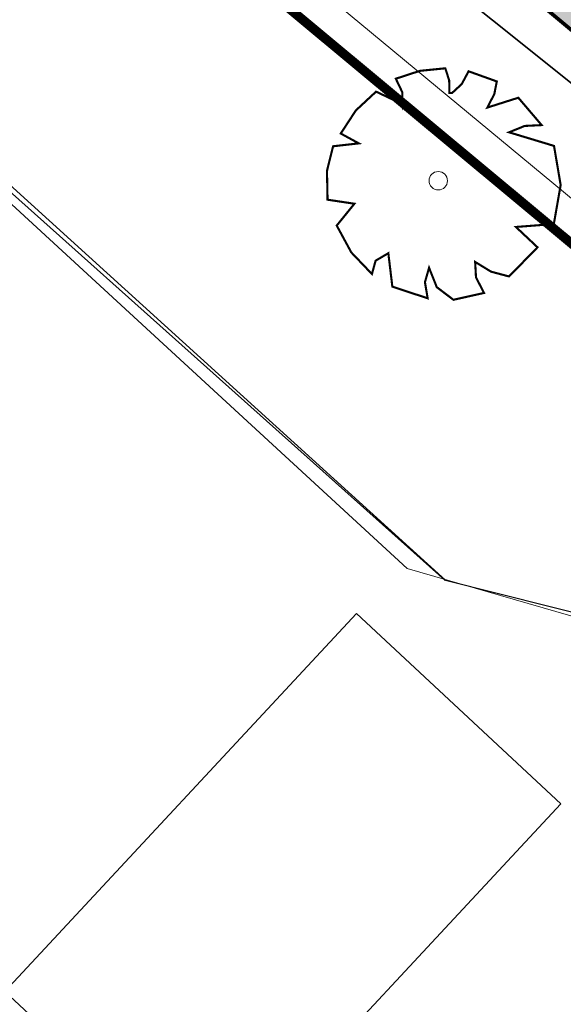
# Model space of a CAD drawing. Header units: metres. Extents: x 111546 to 149831, y 498798 to 507863.
# Tile 234 of 256: x 111859 to 111865, y 501589 to 501600. Entities that reach past the tile are written whole.
import ezdxf

# ---------------------------------------------------------------- set-up
doc = ezdxf.new("R2010")
doc.units = ezdxf.units.M
for name, color, linetype, lineweight in [('0-kadastrale percelen', 253, 'AI-KADASTRAAL', 9), ('2-YY-kolkleiding HWA 160mm', 90, 'Continuous', 35), ('3-nw-band-trb18-20x20-voorkant-betonrug', 20, 'Continuous', 13), ('3-vw-asfalt-frezen 35 mm-hatch', 7, 'Continuous', 15), ('3-vw-verharding', 3, 'Continuous', 15)]:
    doc.layers.add(name, color=color, linetype=linetype, lineweight=lineweight)
for name, color, linetype in [('0-werkgrens', 210, 'FENCELINE1'), ('3-NW-HV-316010+318010-Afwerken zandbed voor wegfundering en menggranulaat-opp', 20, 'Continuous'), ('B02_BIJGEBOUW', 1, 'Continuous'), ('Q26_BOOM', 252, 'Continuous'), ('T02_RASTER', 252, 'Continuous'), ('V03_KNTTEGELPAD', 252, 'Continuous')]:
    doc.layers.add(name, color=color, linetype=linetype)
doc.layers.add('3-nw-menggranulaat', color=7, linetype='Continuous', lineweight=13, true_color=0xebebeb)
doc.styles.get("Standard").update_dxf_attribs({"font": 'isocp-ie.shx'})
doc.linetypes.add('AI-KADASTRAAL', pattern='A,5.5,-2,["K",Standard,S=1.8,R=0,X=0,Y=-0.9],-2,5.5,-2,[5,NLCS.SHX,S=0.75,R=0,X=0,Y=0],-2', length=19)
doc.linetypes.add('FENCELINE1', pattern='A,6.35,-2.54,[133,ltypeshp.shx,S=2.54,R=0,X=-2.54,Y=0],-2.54,25.4', length=36.83)

# ---------------------------------------------------------------- blocks, each defined once
blk = doc.blocks.new('Q26')
at = {"linetype": 'Continuous', "lineweight": 20, "const_width": 0.0225}
blk.add_lwpolyline([(0.757, 0.516), (1.237, 0.371), (1.308, -0.046), (1.235, -0.463), (0.83, -0.494), (1.061, -0.711), (0.757, -1.022), (0.565, -0.971), (0.395, -0.867), (0.404, -1.032), (0.49, -1.198), (0.163, -1.271), (-0.015, -1.136), (-0.097, -0.929), (-0.141, -1.084), (-0.112, -1.255), (-0.489, -1.131), (-0.532, -0.774), (-0.668, -0.854), (-0.707, -0.996), (-0.927, -0.766), (-1.083, -0.479), (-0.894, -0.246), (-1.181, -0.203), (-1.187, 0.104), (-1.122, 0.367), (-0.847, 0.398), (-1.04, 0.503), (-0.879, 0.749), (-0.663, 0.95), (-0.402, 0.826), (-0.388, 0.795), (-0.382, 0.942), (-0.452, 1.088), (-0.194, 1.172), (0.076, 1.199), (0.118, 1.07), (0.119, 0.935), (0.148, 0.935), (0.252, 1.031), (0.325, 1.167), (0.626, 1.059), (0.6, 0.925), (0.525, 0.78), (0.856, 0.885), (1.105, 0.593), (0.924, 0.584)], close=True, dxfattribs=at)
at = {"linetype": 'Continuous', "lineweight": 20}
blk.add_circle((0.001, -0.001), 0.0983, dxfattribs=at)

msp = doc.modelspace()

# ---------------------------------------------------------------- hatches: boundary and pattern name
at = {"layer": '3-nw-menggranulaat', "ltscale": 2}
h = msp.add_hatch(color=256, dxfattribs=at)
h.dxf.hatch_style = 1
edge = h.paths.add_edge_path()
edge.add_line((111875.781, 501664.6491), (111875.2341, 501663.9987))
edge.add_arc((111839.2458, 501695.2295), 47.65, 318.17829, 319.04854, ccw=False)
edge.add_arc((111853.4894, 501681.6377), 27.9793, 286.9001, 319.47063, ccw=False)
edge.add_arc((111867.1873, 501637.4768), 18.2585, 107.74291, 136.77065)
edge.add_line((111853.8838, 501649.9824), (111853.5904, 501649.6895))
edge.add_arc((111855.5844, 501647.6533), 2.85, 134.40097, 136.24691)
edge.add_line((111853.5258, 501649.6242), (111842.4815, 501638.0884))
edge.add_line((111842.4815, 501638.0884), (111840.0537, 501638.2554))
edge.add_line((111840.0537, 501638.2554), (111837.5676, 501640.5269))
edge.add_line((111837.5676, 501640.5269), (111832.0583, 501634.4969))
edge.add_line((111832.0583, 501634.4969), (111835.8977, 501630.9889))
edge.add_arc((111831.63, 501626.3181), 6.327, -42.73072, 47.58272, ccw=False)
edge.add_line((111836.2775, 501622.0249), (111833.2925, 501618.758))
edge.add_line((111833.2925, 501618.758), (111839.0538, 501613.494))
edge.add_line((111839.0538, 501613.494), (111840.0886, 501614.6264))
edge.add_line((111840.0886, 501614.6264), (111845.1796, 501616.3436))
edge.add_line((111845.1796, 501616.3436), (111852.7477, 501609.9725))
edge.add_line((111852.7477, 501609.9725), (111865.2414, 501599.58))
edge.add_line((111865.2414, 501599.58), (111872.8819, 501593.1446))
edge.add_line((111872.8819, 501593.1446), (111874.8064, 501591.5236))
edge.add_line((111874.8064, 501591.5236), (111876.4228, 501593.4107))
edge.add_line((111876.4228, 501593.4107), (111875.6753, 501594.0914))
edge.add_line((111875.6753, 501594.0914), (111869.969, 501598.9727))
edge.add_line((111869.969, 501598.9727), (111864.8434, 501603.2714))
edge.add_line((111864.8434, 501603.2714), (111860.9971, 501606.4897))
edge.add_line((111860.9971, 501606.4897), (111861.3306, 501606.8681))
edge.add_line((111861.3306, 501606.8681), (111868.0739, 501614.0876))
edge.add_line((111868.0739, 501614.0876), (111862.099, 501620.8771))
edge.add_line((111862.099, 501620.8771), (111861.8106, 501621.2173))
edge.add_arc((111862.0759, 501621.4421), 0.3477, 132.9124, 220.28073, ccw=False)
edge.add_line((111861.8392, 501621.6967), (111862.9079, 501622.645))
edge.add_arc((111863.0455, 501622.49), 0.2073, 45.33474, 131.58432, ccw=False)
edge.add_line((111863.1912, 501622.6374), (111866.9465, 501618.2306))
edge.add_line((111866.9465, 501618.2306), (111868.7897, 501619.8645))
edge.add_line((111868.7897, 501619.8645), (111866.3021, 501622.8262))
edge.add_arc((111876.0472, 501631.0112), 12.7264, 179.86332, 220.0275, ccw=False)
edge.add_arc((111882.7263, 501630.9953), 19.4055, 158.9196, 179.86332, ccw=False)
edge.add_arc((111871.6747, 501635.3333), 7.5336, 147.1997, 159.47196, ccw=False)
edge.add_line((111865.3422, 501639.4143), (111865.5814, 501639.7449))
edge.add_line((111865.5814, 501639.7449), (111881.7701, 501659.8193))
edge.add_line((111881.7701, 501659.8193), (111875.781, 501664.6491))
at = {"layer": '3-vw-asfalt-frezen 35 mm-hatch', "ltscale": 0.02}
h = msp.add_hatch(dxfattribs=at)
h.set_pattern_fill('ANSI31', color=256, scale=0.2)
h.set_pattern_definition([(2.41437, (112072.4718, 501440.149), (-0.0267502, 0.6344363), [])])
edge = h.paths.add_edge_path()
edge.add_line((111915.4115, 501550.819), (111911.0712, 501556.1588))
edge.add_line((111911.0712, 501556.1588), (111905.7082, 501562.7078))
edge.add_line((111905.7082, 501562.7078), (111901.7905, 501567.4712))
edge.add_line((111901.7905, 501567.4712), (111900.6033, 501568.8648))
edge.add_line((111900.6033, 501568.8648), (111899.3454, 501570.2717))
edge.add_line((111899.3454, 501570.2717), (111893.2578, 501577.0527))
edge.add_line((111893.2578, 501577.0527), (111890.436, 501580.1264))
edge.add_line((111890.436, 501580.1264), (111887.6996, 501583.0174))
edge.add_line((111887.6996, 501583.0174), (111885.4288, 501585.3956))
edge.add_line((111885.4288, 501585.3956), (111880.9887, 501589.9036))
edge.add_line((111880.9887, 501589.9036), (111878.7377, 501592.057))
edge.add_line((111878.7377, 501592.057), (111875.2148, 501595.3199))
edge.add_line((111875.2148, 501595.3199), (111871.2283, 501598.8115))
edge.add_line((111871.2283, 501598.8115), (111867.713, 501601.7415))
edge.add_line((111867.713, 501601.7415), (111864.9499, 501604.0445))
edge.add_line((111864.9499, 501604.0445), (111861.8981, 501606.5882))
edge.add_line((111861.8981, 501606.5882), (111861.3599, 501607.0368))
edge.add_line((111861.3599, 501607.0368), (111867.7542, 501614.0278))
edge.add_line((111867.7542, 501614.0278), (111871.2431, 501610.4406))
edge.add_line((111871.2431, 501610.4406), (111879.2428, 501601.6827))
edge.add_line((111879.2428, 501601.6827), (111884.0327, 501596.5841))
edge.add_line((111884.0327, 501596.5841), (111887.9656, 501592.4934))
edge.add_line((111887.9656, 501592.4934), (111893.2896, 501586.9351))
edge.add_line((111893.2896, 501586.9351), (111899.1588, 501580.6668))
edge.add_line((111899.1588, 501580.6668), (111902.4106, 501577.1159))
edge.add_line((111902.4106, 501577.1159), (111906.8217, 501572.1881))
edge.add_line((111906.8217, 501572.1881), (111913.4938, 501564.5296))
edge.add_line((111913.4938, 501564.5296), (111920.2551, 501556.4633))
edge.add_line((111920.2551, 501556.4633), (111915.4396, 501550.8512))
at = {"layer": '3-vw-verharding'}
h = msp.add_hatch(dxfattribs=at)
h.set_pattern_fill('AVH-BSS_KEIFORMAAT_HALFST', color=256, scale=2, pattern_type=2)
h.set_pattern_definition([(312.54886, (111890.88021, 501579.64492), (0.2967131, -0.0127013), [0.21, -0.21]), (42.54886, (111890.88021, 501579.64492), (-0.1420059, 0.1547072), [])])
edge = h.paths.add_edge_path()
edge.add_line((111871.6781, 501598.4199), (111871.268, 501597.9278))
edge.add_line((111871.268, 501597.9278), (111869.9374, 501599.0593))
edge.add_line((111869.9374, 501599.0593), (111868.8957, 501599.9451))
edge.add_line((111868.8957, 501599.9451), (111867.5496, 501601.0897))
edge.add_line((111867.5496, 501601.0897), (111866.4003, 501602.0671))
edge.add_line((111866.4003, 501602.0671), (111864.8613, 501603.3552))
edge.add_line((111864.8613, 501603.3552), (111862.431, 501605.3765))
edge.add_line((111862.431, 501605.3765), (111861.401, 501606.244))
edge.add_arc((111861.6623, 501606.4055), 0.3072, 68.66599, 211.71193, ccw=False)
edge.add_line((111861.7741, 501606.6916), (111862.494, 501606.0916))
edge.add_line((111862.494, 501606.0916), (111864.1597, 501604.7032))
edge.add_line((111864.1597, 501604.7032), (111865.5575, 501603.5382))
edge.add_line((111865.5575, 501603.5382), (111866.8063, 501602.4973))
edge.add_line((111866.8063, 501602.4973), (111867.9356, 501601.556))
edge.add_line((111867.9356, 501601.556), (111869.3496, 501600.3774))
edge.add_line((111869.3496, 501600.3774), (111870.5804, 501599.3516))
edge.add_line((111870.5804, 501599.3516), (111871.1487, 501598.8779))
edge.add_line((111871.1487, 501598.8779), (111871.6781, 501598.4199))

# ---------------------------------------------------------------- linework, layer by layer
at = {"layer": '0-kadastrale percelen', "ltscale": 0.25}
for points in [[(111872.381, 501591.505), (111867.515, 501595.902), (111856.74, 501604.82), (111846.6, 501613.04), (111827.276, 501595.236)], [(111872.381, 501591.505), (111868.09, 501592.663), (111863.195, 501594.08), (111858.293, 501598.584), (111853.585, 501602.91), (111849.131, 501607.018), (111847.686, 501605.323), (111845.97, 501606.941), (111837.272, 501597.344), (111834.69, 501594.501), (111833.365, 501595.72), (111831.733, 501597.232), (111830.418, 501595.77), (111828.749, 501593.881), (111827.276, 501595.236)]]:
    msp.add_lwpolyline(points, dxfattribs=at)
at = {"layer": '0-werkgrens', "ltscale": 0.1, "const_width": 0.1}
msp.add_lwpolyline([(111841.4974, 501608.7142), (111842.0694, 501608.1966), (111846.6856, 501612.7369), (111872.1321, 501591.5722), (111893.1645, 501568.5292), (111855.4756, 501528.853), (111858.5918, 501525.9468), (111892.0218, 501563.0053), (111911.6148, 501544.9523), (111907.9631, 501540.9947), (111911.0322, 501538.0656), (111912.1349, 501539.3251), (111930.2967, 501523.1003), (111929.5103, 501522.1989), (111948.8409, 501504.2192)], dxfattribs=at)
at = {"layer": '2-YY-kolkleiding HWA 160mm', "ltscale": 0.06, "elevation": 0}
msp.add_lwpolyline([(111828.249, 501636.1008), (111836.0379, 501628.8187), (111839.3843, 501619.8811), (111845.2137, 501615.0237), (111865.5595, 501598.7664), (111873.5148, 501592.1153), (111885.0163, 501580.5004), (111892.5474, 501572.2688), (111894.6902, 501569.1399)], dxfattribs=at)
at = {"layer": '3-nw-band-trb18-20x20-voorkant-betonrug', "ltscale": 0.05}
msp.add_lwpolyline([(111864.7217, 501617.3658, 0.0123094), (111886.6046, 501593.4589, -0.0045558), (111894.2478, 501585.5043)], format="xyb", dxfattribs=at)
at = {"layer": '3-NW-HV-316010+318010-Afwerken zandbed voor wegfundering en menggranulaat-opp', "ltscale": 0.02}
msp.add_lwpolyline([(111845.3561, 501616.1907, 0.04, 0.04, 0), (111852.7477, 501609.9725, 0.04, 0.04, 0), (111865.2414, 501599.58, 0.04, 0.04, 0), (111872.8819, 501593.1446, 0.04, 0.04, 0), (111874.8064, 501591.5236, 0.04, 0.04, 0), (111876.4228, 501593.4107, 0.04, 0.04, 0), (111875.6753, 501594.0914, 0.04, 0.04, 0), (111869.969, 501598.9727, 0.04, 0.04, 0), (111864.8434, 501603.2714, 0.04, 0.04, 0), (111859.3414, 501607.8652, 0.04, 0.04, 0), (111858.5164, 501608.4445, 0.04, 0.04, 0), (111857.7774, 501609.1097, 0.04, 0.04, 0), (111858.1548, 501609.5742, 0.04, 0.04, 0), (111865.6197, 501616.8042, 0.04, 0.04, 0), (111862.099, 501620.8771, 0.04, 0.04, 0), (111861.8106, 501621.2173, 0.04, 0.04, -0.4008237), (111861.8392, 501621.6967, 0.04, 0.04, 0), (111862.9079, 501622.645, 0.04, 0.04, -0.3951689), (111863.1912, 501622.6374, 0.04, 0.04, 0), (111866.9465, 501618.2306, 0.04, 0.04, 0), (111868.8721, 501619.925, 0.04, 0.04, 0), (111866.3599, 501622.8676, 0.04, 0.04, -0.1853072), (111863.3208, 501631.0416, 0.04, 0.04, -0.0916394)], format="xyseb", dxfattribs=at)
at = {"layer": 'B02_BIJGEBOUW'}
msp.add_lwpolyline([(111858.9, 501589.565), (111861.08, 501587.534), (111864.835, 501591.566), (111862.654, 501593.597)], close=True, dxfattribs=at)
at = {"layer": 'T02_RASTER', "ltscale": 0.25}
msp.add_lwpolyline([(111863.6011, 501593.9494), (111844.1154, 501611.3546), (111837.7959, 501604.9811), (111835.5259, 501602.5726)], dxfattribs=at)
at = {"layer": 'V03_KNTTEGELPAD'}
msp.add_lwpolyline([(111852.9617, 501607.8629), (111850.9427, 501605.4356), (111863.6045, 501593.9552), (111872.0626, 501591.8291), (111874.5, 501589.59)], dxfattribs=at)

# ---------------------------------------------------------------- block references
at = {"layer": 'Q26_BOOM'}
msp.add_blockref('Q26', (111863.525, 501598.217), dxfattribs=at)

doc.saveas('drawing.dxf')
